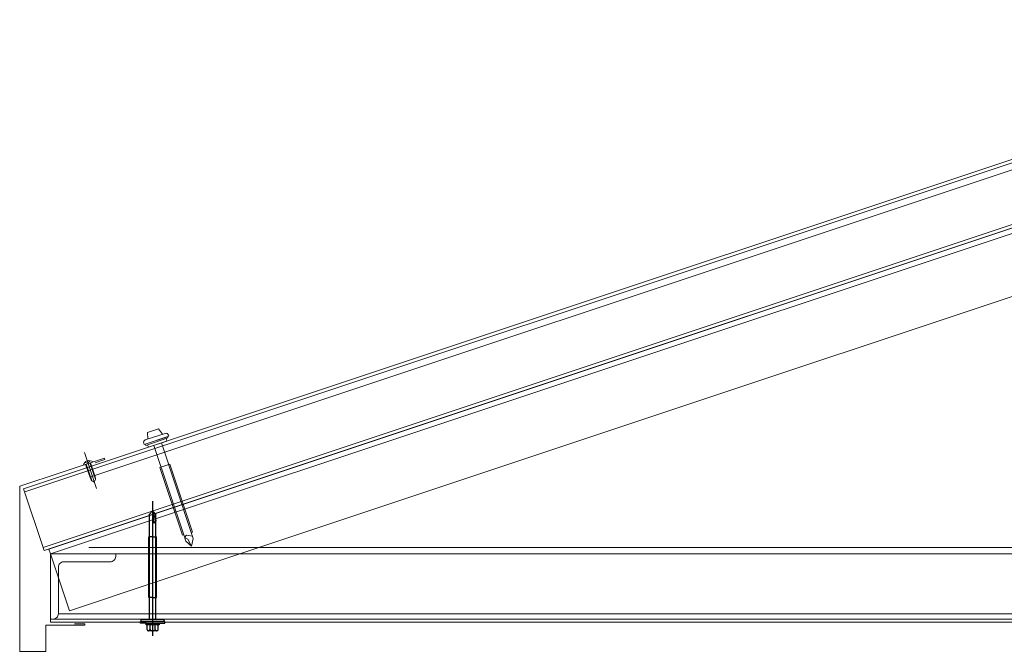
# Model space of a CAD drawing. Header units: metres. Extents: x 705633 to 708863, y 4309165 to 4309462.
# Tile 21 of 25: x 708326.11 to 708338.21, y 4309400.44 to 4309408.2. Entities that reach past the tile are written whole.
import ezdxf

# ---------------------------------------------------------------- set-up
doc = ezdxf.new("R2010")
doc.units = ezdxf.units.M
doc.header["$LTSCALE"] = 0.5
doc.layers.add('STL-E', color=8, linetype='Continuous')
doc.layers.add('Размер 1', color=251, linetype='Continuous', lineweight=20)

# ---------------------------------------------------------------- blocks, each defined once
blk = doc.blocks.new('bott')
at = {"layer": 'STL-E'}
for p, q in [((-76.57, 5), (-76.2, 9.25)), ((-76.2, 9.25), (-75, 9.25)), ((-75, -9.25), (-75, 9.25)), ((-75, 8.75), (-73.07, 8.75)), ((-73.07, 8.75), (-73.07, -8.75)), ((17.43, 0), (-85.84, 0)), ((-82.07, -3), (-82.07, 3.25)), ((-82.07, 3), (-82.07, 3.25)), ((-82.07, -1), (-82.07, 1)), ((-82.07, -0.85), (-82.07, 0.85)), ((-81.07, 4.25), (-77.57, 4.25)), ((-81.07, 2), (-77.57, 2)), ((-77.57, -5), (-77.57, 5)), ((-77.57, 5), (-76.57, 5)), ((-76.57, 5), (-76.57, 2.75)), ((-76.57, 2.75), (-76.57, -2.75)), ((-73.07, 2.5), (7.39, 2.5)), ((-56.57, 0), (-56.57, 3)), ((-56.57, 3), (-10.04, 3)), ((-56.57, 0), (-56.57, -3)), ((-10.04, 0), (-10.04, 3)), ((-10.04, 0), (-10.04, -3)), ((10, 0), (0.46, -0.98)), ((10, 0), (2.57, -2.5)), ((7.39, 2.5), (10, 0)), ((7.5, -2.5), (10, 0)), ((-82.07, -3.25), (-82.07, -3)), ((-81.07, -2), (-77.57, -2)), ((-81.07, -4.25), (-77.57, -4.25)), ((-76.57, -5), (-77.57, -5)), ((-76.57, -2.75), (-76.57, -5)), ((-76.57, -5), (-76.2, -9.25)), ((-73.07, -2.5), (7.5, -2.5)), ((-56.57, -3), (-10.04, -3)), ((2.57, -2.5), (0.46, -0.98)), ((-76.2, -9.25), (-75, -9.25)), ((-75, -8.75), (-73.07, -8.75))]:
    blk.add_line(p, q, dxfattribs=at)
for centre, start, end in [((-81.07, 3.25), 90, 180), ((-81.07, 3), 180, 270), ((-81.07, 1), 90, 180), ((-81.07, -1), 180, 270), ((-81.07, -3), 90, 180), ((-81.07, -3.25), 180, 270)]:
    blk.add_arc(centre, 1, start, end, dxfattribs=at)

msp = doc.modelspace()

# ---------------------------------------------------------------- linework, layer by layer
at = {"layer": 'Размер 1', "ltscale": 60}
for p, q in [((708326.176, 4309402.398), (708343.46, 4309408.159)), ((708326.988, 4309402.583), (708343.416, 4309408.059)), ((708326.403, 4309401.715), (708343.688, 4309407.476)), ((708326.493, 4309401.635), (708343.366, 4309407.259)), ((708327.763, 4309402.969), (708328.13, 4309401.869)), ((708327.854, 4309402.999), (708328.221, 4309401.899)), ((708327.057, 4309402.439), (708326.909, 4309402.882)), ((708326.924, 4309402.736), (708326.982, 4309402.561)), ((708326.932, 4309402.739), (708326.999, 4309402.537)), ((708326.977, 4309402.754), (708327.044, 4309402.552)), ((708326.985, 4309402.756), (708327.043, 4309402.582)), ((708343.554, 4309401.716), (708326.963, 4309401.716)), ((708343.618, 4309400.9), (708326.589, 4309400.9))]:
    msp.add_line(p, q, dxfattribs=at)
for points in [[(708343.701, 4309407.438), (708343.448, 4309408.197), (708326.163, 4309402.436), (708326.416, 4309401.677), (708343.701, 4309407.438)], [(708326.493, 4309401.635), (708326.472, 4309401.695), (708343.346, 4309407.32), (708343.599, 4309406.561), (708328.82, 4309401.635)], [(708327.869, 4309403.106), (708327.821, 4309403.174), (708327.685, 4309403.128), (708327.687, 4309403.045)], [(708327.685, 4309402.977), (708327.695, 4309402.946), (708327.923, 4309403.022), (708327.912, 4309403.052)], [(708327.041, 4309402.756), (708327.159, 4309402.795), (708327.155, 4309402.813), (708326.114, 4309402.466), (708326.114, 4309400.439), (708326.434, 4309400.439), (708326.434, 4309400.759), (708326.914, 4309400.759), (708326.914, 4309400.777), (708326.786, 4309400.777)], [(708328.221, 4309401.899), (708328.236, 4309401.904), (708327.958, 4309402.739), (708327.836, 4309402.698), (708328.115, 4309401.864), (708328.13, 4309401.869)], [(708328.221, 4309401.899), (708328.246, 4309401.823), (708328.226, 4309401.732), (708328.155, 4309401.793), (708328.13, 4309401.869)], [(708328.226, 4309401.732), (708328.18, 4309401.818), (708328.14, 4309401.838), (708328.165, 4309401.864), (708328.236, 4309401.854)], [(708326.493, 4309400.835), (708326.493, 4309401.635), (708343.618, 4309401.635), (708343.618, 4309400.836), (708326.493, 4309400.835)], [(708326.493, 4309401.635), (708326.725, 4309400.936), (708328.82, 4309401.635)]]:
    msp.add_lwpolyline(points, dxfattribs=at)
for points in [[(708327.642, 4309402.979), (708327.637, 4309402.994, -0.414214), (708327.657, 4309403.035), (708327.9, 4309403.116, -0.414214), (708327.94, 4309403.095), (708327.945, 4309403.08)], [(708326.589, 4309400.901), (708326.589, 4309401.472, -0.414214), (708326.655, 4309401.539), (708327.226, 4309401.539, 0.414214), (708327.293, 4309401.605), (708327.293, 4309401.635), (708326.493, 4309401.635), (708326.493, 4309400.835), (708326.522, 4309400.835, 0.414214)]]:
    msp.add_lwpolyline(points, format="xyb", close=True, dxfattribs=at)
for points in [[(708327.657, 4309402.984), (708327.662, 4309402.969), (708327.935, 4309403.06), (708327.93, 4309403.075)], [(708326.493, 4309400.796), (708343.68, 4309400.796), (708343.68, 4309400.836), (708326.493, 4309400.835)]]:
    msp.add_lwpolyline(points, close=True, dxfattribs=at)
for centre, radius, start, end in [((708326.969, 4309402.703), 0.0788, 54.1204, 162.7442), ((708326.908, 4309402.682), 0.0788, 54.1204, 84.472), ((708327.03, 4309402.723), 0.0788, 132.3925, 162.7442), ((708326.966, 4309402.563), 0.079, 324.6736, 13.3847), ((708327.055, 4309402.593), 0.079, 203.4799, 252.1909)]:
    msp.add_arc(centre, radius, start, end, dxfattribs=at)

# ---------------------------------------------------------------- block references
at = {"layer": 'Размер 1', "ltscale": 60, "xscale": 0.01600000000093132, "yscale": 0.01600000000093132, "zscale": 0.01600000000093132, "rotation": 90}
msp.add_blockref('bott', (708327.747, 4309402.005), dxfattribs=at)

doc.saveas('drawing.dxf')
